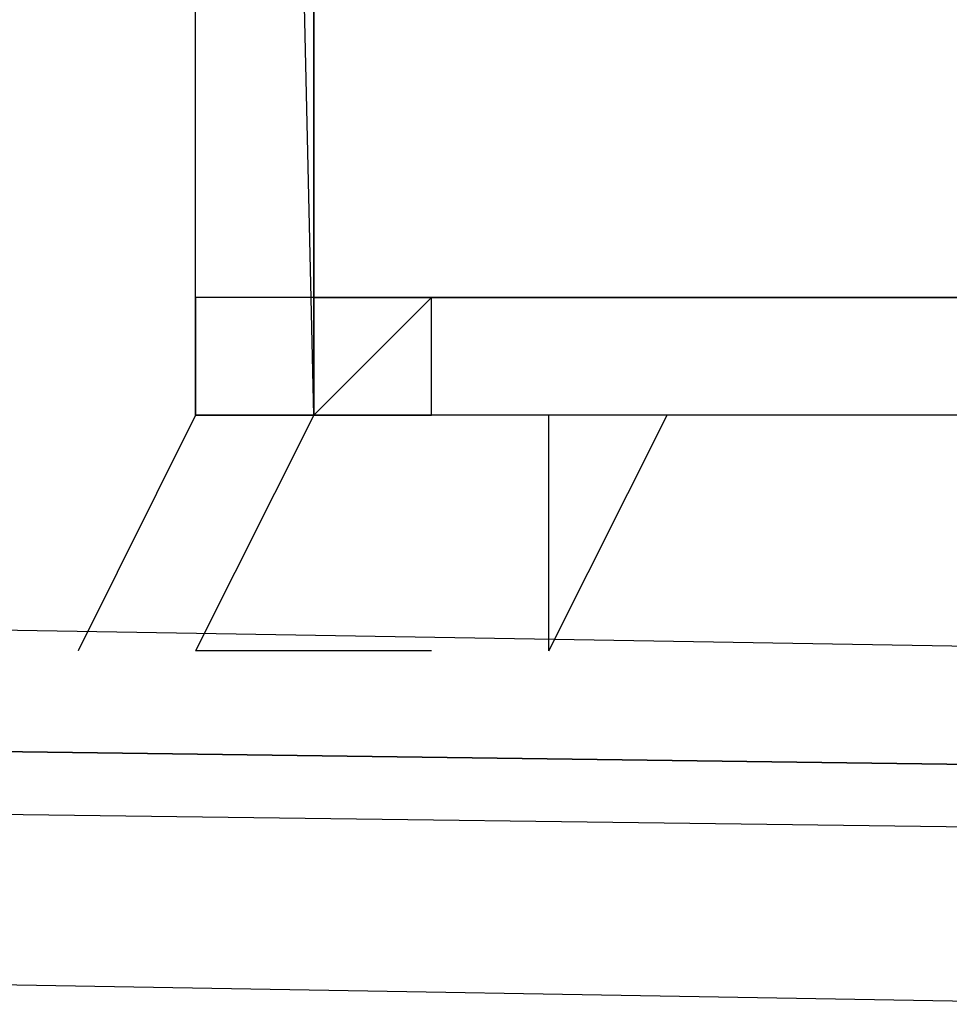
# Model space of a CAD drawing. Header units: feet. Extents: x -79 to 198, y -22 to 181.
# Tile 131 of 256: x 63.913 to 64.019, y 15.911 to 16.023. Entities that reach past the tile are written whole.
import ezdxf

# ---------------------------------------------------------------- set-up
doc = ezdxf.new("R2010")
doc.units = ezdxf.units.FT
doc.layers.add('A-LINEA', color=7, linetype='CONTINUOUS')

msp = doc.modelspace()

# ---------------------------------------------------------------- linework, layer by layer
at = {"layer": 'A-LINEA'}
for points in [[(26.7067, 23.3511), (28.04, 21.6178), (31.0267, 20.8311), (34.0133, 20.0978), (37.0133, 19.4044), (40.0267, 18.7778), (43.0533, 18.2044), (46.0933, 17.6844), (49.1467, 17.2178), (52.2, 16.8044), (55.2533, 16.4444), (58.32, 16.1511), (60.4, 16.0178), (62.48, 15.9511), (64.5467, 15.9244), (66.6267, 15.9511), (68.7067, 16.0178), (70.7867, 16.1511), (72.8533, 16.3244), (74.92, 16.5511), (76.9867, 16.8178), (79.04, 17.1511), (81.08, 17.5244), (83.12, 17.9378)], [(26.7067, 23.3511), (28.04, 21.6178), (31.0267, 20.8311), (34.0133, 20.0978), (37.0133, 19.4044), (40.0267, 18.7778), (43.0533, 18.2044), (46.0933, 17.6844), (49.1467, 17.2178), (52.2, 16.8044), (55.2533, 16.4444), (58.32, 16.1511), (60.4, 16.0178), (62.48, 15.9511), (64.5467, 15.9244), (66.6267, 15.9511), (68.7067, 16.0178), (70.7867, 16.1511), (72.8533, 16.3244), (74.92, 16.5511), (76.9867, 16.8178), (79.04, 17.1511), (81.08, 17.5244), (83.12, 17.9378)], [(64.2267, 16.5511), (64.2267, 15.9778), (63.9333, 15.9778), (63.9333, 16.5644), (64.2267, 16.5511), (63.9467, 16.5511), (63.9467, 15.9911), (64.2133, 15.9911), (64.2267, 16.5511)], [(63.9333, 16.5644), (64.2267, 16.5644), (64.24, 15.9778), (63.9467, 15.9778), (63.9333, 16.5644)], [(64.2267, 16.5511), (64.2267, 15.9778), (63.9333, 15.9778), (63.9333, 16.5644), (64.2267, 16.5511), (63.9467, 16.5511), (63.9467, 15.9911), (64.2133, 15.9911), (64.2267, 16.5511)], [(63.9333, 16.5644), (64.2267, 16.5644), (64.24, 15.9778), (63.9467, 15.9778), (63.9333, 16.5644)], [(64.0533, 15.9378), (60.1067, 15.9911), (60.1067, 16.0044), (60.1067, 16.0178), (64.0533, 15.9511), (64.0533, 15.9378)], [(64.0533, 15.9378), (60.1067, 15.9911), (60.1067, 16.0044), (60.1067, 16.0178), (64.0533, 15.9511), (64.0533, 15.9378)], [(64.04, 15.9111), (60.1067, 15.9778), (60.1067, 15.9911), (64.0533, 15.9378), (64.0533, 15.9244), (64.0533, 15.9111), (64.04, 15.9111)], [(64.04, 15.9111), (60.1067, 15.9778), (60.1067, 15.9911), (64.0533, 15.9378), (64.0533, 15.9244), (64.0533, 15.9111), (64.04, 15.9111)], [(63.9733, 15.9511), (63.9733, 15.9778), (63.9733, 15.9778), (63.9467, 15.9778), (63.9467, 15.9778), (63.9467, 15.9778), (63.96, 15.9778), (63.96, 15.9911), (63.9467, 15.9911), (63.9467, 15.9911), (63.9333, 15.9911), (63.9333, 15.9778), (63.9467, 15.9778), (63.9467, 15.9778), (63.9467, 15.9778), (63.9333, 15.9778), (63.9333, 15.9778), (63.92, 15.9511), (63.92, 15.9511)], [(63.9733, 15.9511), (63.9733, 15.9778), (63.9733, 15.9778), (63.9467, 15.9778), (63.9467, 15.9778), (63.9467, 15.9778), (63.96, 15.9778), (63.96, 15.9911), (63.9467, 15.9911), (63.9467, 15.9911), (63.9333, 15.9911), (63.9333, 15.9778), (63.9467, 15.9778), (63.9467, 15.9778), (63.9467, 15.9778), (63.9333, 15.9778), (63.9333, 15.9778), (63.92, 15.9511), (63.92, 15.9511)], [(63.96, 15.9911), (63.9467, 15.9778), (63.9467, 15.9778), (63.9467, 15.9778), (63.9467, 15.9778), (63.9467, 15.9778), (63.9467, 15.9778), (63.9467, 15.9778), (63.9333, 15.9511), (63.9333, 15.9511)], [(63.96, 15.9911), (63.9467, 15.9778), (63.9467, 15.9778), (63.9467, 15.9778), (63.9467, 15.9778), (63.9467, 15.9778), (63.9467, 15.9778), (63.9467, 15.9778), (63.9333, 15.9511), (63.9333, 15.9511)], [(63.9733, 15.9511), (63.9733, 15.9511), (63.9733, 15.9511), (63.9733, 15.9511), (63.9867, 15.9778), (63.9867, 15.9778), (63.96, 15.9778), (63.96, 15.9778), (63.96, 15.9778), (63.96, 15.9778), (63.96, 15.9778), (63.96, 15.9778), (63.96, 15.9911)], [(63.9733, 15.9511), (63.9733, 15.9511), (63.9733, 15.9511), (63.9733, 15.9511), (63.9867, 15.9778), (63.9867, 15.9778), (63.96, 15.9778), (63.96, 15.9778), (63.96, 15.9778), (63.96, 15.9778), (63.96, 15.9778), (63.96, 15.9778), (63.96, 15.9911)], [(63.96, 15.9511), (63.9467, 15.9511), (63.9467, 15.9511), (63.9333, 15.9511), (63.9333, 15.9511)], [(63.96, 15.9511), (63.9467, 15.9511), (63.9467, 15.9511), (63.9333, 15.9511), (63.9333, 15.9511)], [(63.9467, 15.9511), (63.9467, 15.9511), (63.9467, 15.9511)], [(63.9467, 15.9511), (63.9467, 15.9511), (63.9467, 15.9511)], [(63.96, 15.9511), (63.96, 15.9511), (63.96, 15.9511), (63.96, 15.9511)], [(63.96, 15.9511), (63.96, 15.9511), (63.96, 15.9511)], [(63.96, 15.9511), (63.96, 15.9511), (63.96, 15.9511), (63.96, 15.9511)], [(63.96, 15.9511), (63.96, 15.9511), (63.96, 15.9511)]]:
    msp.add_lwpolyline(points, dxfattribs=at)
for points in [[(63.9467, 16.5511), (64.2267, 16.5511), (64.2267, 15.9911), (63.9467, 15.9911)], [(63.9467, 16.5511), (64.2267, 16.5511), (64.2267, 15.9911), (63.9467, 15.9911)], [(63.9467, 15.9778), (63.9467, 15.9778), (63.9467, 15.9911), (63.9467, 15.9911)], [(63.9467, 15.9778), (63.9467, 15.9778), (63.9467, 15.9911), (63.9467, 15.9911)], [(63.96, 15.9778), (63.96, 15.9778), (63.96, 15.9778), (63.96, 15.9778)], [(63.96, 15.9778), (63.96, 15.9778), (63.96, 15.9778), (63.96, 15.9778)]]:
    msp.add_lwpolyline(points, close=True, dxfattribs=at)

doc.saveas('drawing.dxf')
